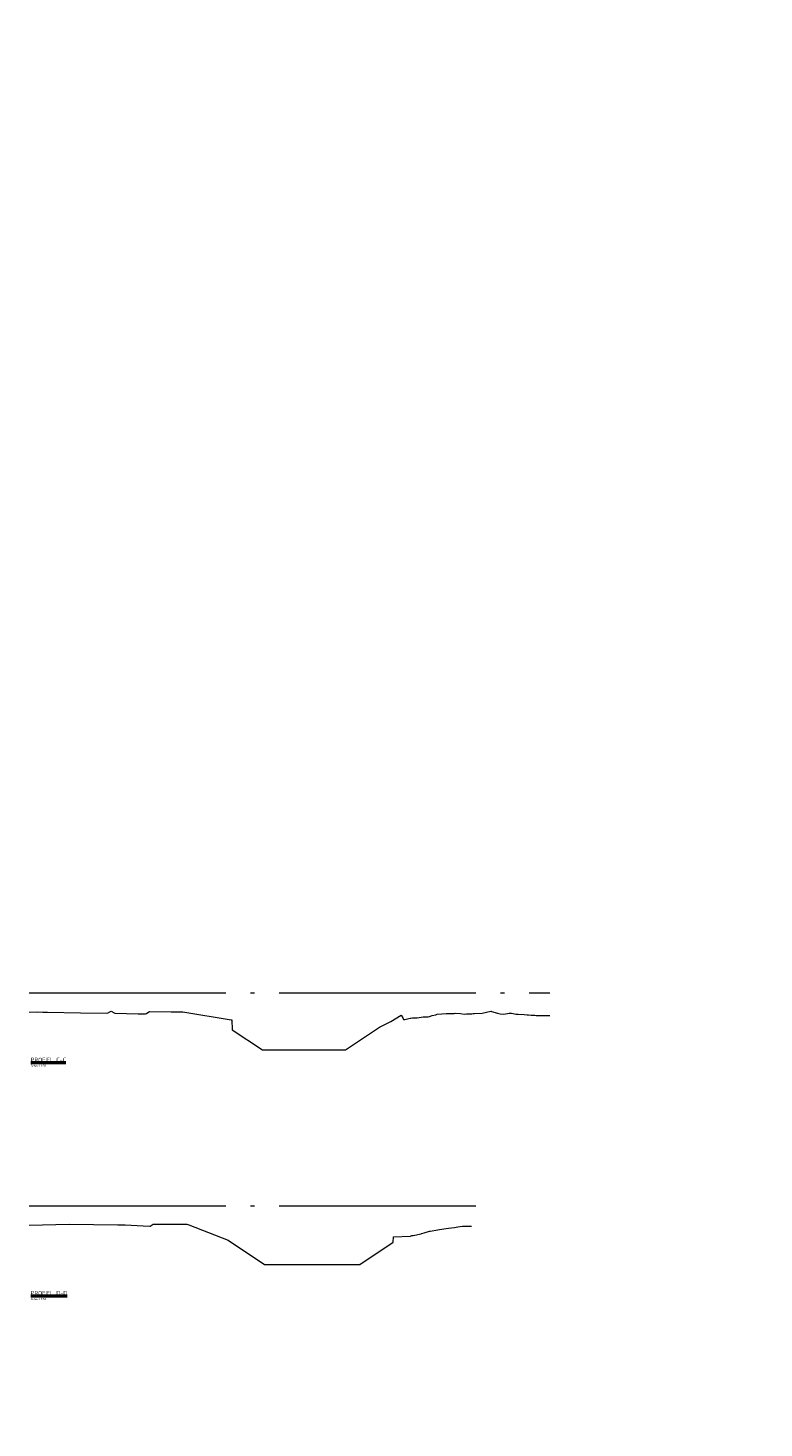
# Model space of a CAD drawing. Header units: metres. Extents: x -1 to 222837, y -2 to 853657.
# Tile 19 of 224: x 111325 to 111370, y 425608 to 425693. Entities that reach past the tile are written whole.
import ezdxf

# ---------------------------------------------------------------- set-up
doc = ezdxf.new("R2010")
doc.units = ezdxf.units.M
doc.header["$XCLIPFRAME"] = 0
doc.linetypes.add('AL-NAP_LIJN', pattern=[15.25, 12, -1.5, 0.25, -1.5])
doc.layers.add('A-LEGENDA', color=7, linetype='Continuous')
doc.layers.add('X-REF', color=7, linetype='Continuous')
for name, color, linetype, lineweight in [('A-TXT-T25', 7, 'Continuous', 25), ('A-TXT-T50', 4, 'Continuous', 50), ('B-WE-GW-MAAIVELD-GD', 93, 'Continuous', 18), ('N-WE-AM-NAP-G', 7, 'AL-NAP_LIJN', 18)]:
    doc.layers.add(name, color=color, linetype=linetype, lineweight=lineweight)
doc.styles.add('RPS_25', font='isocp.shx', dxfattribs={"height": 2.5})
doc.styles.add('RPS_50', font='isocp.shx', dxfattribs={"height": 5})
picture_1 = doc.add_image_def('image1.ecw', size_in_pixel=(400001, 250001))
picture_2 = doc.add_image_def('image2.ecw', size_in_pixel=(120000, 80000))

# ---------------------------------------------------------------- blocks, each defined once
blk = doc.blocks.new('ALG_ONDERSCHRIFT')
at = {"layer": 'A-TXT-T25', "style": 'RPS_25'}
for tag, p in [('ONDERSCHRIFT-SUBREGEL1', (2, -13)), ('ONDERSCHRIFT-SUBREGEL2', (2, -17.5))]:
    blk.add_attdef(tag, p, '', height=2.5, dxfattribs=at)
at = {"layer": 'A-TXT-T50', "style": 'RPS_50'}
blk.add_attdef('%%UONDERSCHRIFT-TITEL', (2, -7), '', height=5, dxfattribs=at)

msp = doc.modelspace()

# ---------------------------------------------------------------- linework, layer by layer
at = {"layer": 'B-WE-GW-MAAIVELD-GD', "color": 93, "linetype": 'Continuous', "lineweight": 18}
for points in [[(111325.2112, 425633.1687), (111325.723, 425633.1831), (111326.0486, 425633.1774), (111326.3342, 425633.1726), (111328.3498, 425633.1383), (111330.0005, 425633.1116), (111330.1453, 425633.1862), (111330.2284, 425633.2275), (111330.4069, 425633.1334), (111330.4495, 425633.1107), (111331.1593, 425633.0927), (111331.8752, 425633.0748), (111332.3226, 425633.0617), (111332.3255, 425633.063), (111332.3691, 425633.0953), (111332.5168, 425633.2004), (111332.5839, 425633.211), (111333.8722, 425633.1882), (111334.5828, 425633.1833), (111337.5417, 425632.703), (111337.5646, 425632.6993), (111337.5916, 425632.6949), (111337.6116, 425632.091), (111339.4428, 425630.8702), (111344.5107, 425630.8702), (111346.5906, 425632.2602), (111347.2814, 425632.6056), (111347.9133, 425632.9848), (111348.0124, 425632.8323), (111348.0506, 425632.7176), (111348.1285, 425632.725), (111348.461, 425632.8081), (111348.5059, 425632.8132), (111348.6044, 425632.817), (111348.8834, 425632.8344), (111349.0105, 425632.8446), (111349.2608, 425632.884), (111349.56, 425632.8977), (111349.6382, 425632.9157), (111349.8098, 425632.9638), (111350.0157, 425633.018), (111350.1095, 425633.0477), (111350.3931, 425633.0637), (111350.659, 425633.0864), (111350.7706, 425633.0864), (111351.0152, 425633.096), (111351.148, 425633.0995), (111351.2086, 425633.1037), (111351.5254, 425633.0816), (111351.7581, 425633.0562), (111351.9029, 425633.0609), (111352.2205, 425633.0772), (111352.3076, 425633.0817), (111352.3805, 425633.0871), (111352.8571, 425633.1185), (111353.3904, 425633.2245), (111353.4066, 425633.2288), (111353.4259, 425633.2224), (111353.7901, 425633.1026), (111353.9561, 425633.0629), (111354.1675, 425633.0508), (111354.5056, 425633.1121), (111354.5449, 425633.1143), (111354.6313, 425633.1047), (111354.9224, 425633.0567), (111355.0551, 425633.0576), (111355.4102, 425633.0208), (111355.6046, 425633.0067), (111355.6773, 425633.0022), (111355.8367, 425632.9934), (111356.0547, 425632.9806), (111356.1541, 425632.9769), (111356.4321, 425632.9732), (111356.7036, 425632.9688), (111356.8096, 425632.9665), (111356.9703, 425632.9681)], [(111352.0397, 425633.0679), (111352.2205, 425633.0772), (111352.3076, 425633.0817), (111352.3805, 425633.0871), (111352.8571, 425633.1185), (111353.3904, 425633.2245), (111353.4066, 425633.2288), (111353.4259, 425633.2224), (111353.7901, 425633.1026), (111353.9561, 425633.0629), (111354.1675, 425633.0508), (111354.5056, 425633.1121), (111354.5449, 425633.1143), (111354.6313, 425633.1047), (111354.9224, 425633.0567), (111355.0551, 425633.0576), (111355.4102, 425633.0208), (111355.6046, 425633.0067), (111355.6773, 425633.0022), (111355.8367, 425632.9934), (111356.0547, 425632.9806), (111356.1541, 425632.9769), (111356.4321, 425632.9732), (111356.7036, 425632.9688), (111356.8096, 425632.9665), (111356.9703, 425632.9681)], [(111325.2112, 425620.1834), (111327.6569, 425620.2487), (111330.6183, 425620.217), (111331.0654, 425620.2121), (111332.1812, 425620.1454), (111332.579, 425620.1217), (111332.6033, 425620.1377), (111332.7736, 425620.2507), (111334.5603, 425620.253), (111334.8365, 425620.2532), (111334.9598, 425620.2055), (111337.3561, 425619.2759), (111339.5828, 425617.7914), (111345.3932, 425617.7914), (111347.4253, 425619.1462), (111347.4353, 425619.4707), (111348.4735, 425619.5119), (111348.5667, 425619.5621), (111348.642, 425619.5646), (111349.1264, 425619.6707), (111349.1446, 425619.6761), (111349.305, 425619.7223), (111349.6472, 425619.8233), (111349.6861, 425619.8313), (111350.1498, 425619.9002), (111350.2458, 425619.9156), (111350.6524, 425619.9961), (111350.8056, 425620.0078), (111351.155, 425620.0439), (111351.3653, 425620.0786), (111351.6576, 425620.1243), (111351.925, 425620.1245), (111352.1602, 425620.1298), (111352.1992, 425620.1247)]]:
    msp.add_lwpolyline(points, dxfattribs=at)
at = {"layer": 'N-WE-AM-NAP-G'}
for p, q in [((111325.2112, 425634.3602), (111356.9703, 425634.3602)), ((111325.2112, 425621.3714), (111352.552, 425621.3714))]:
    msp.add_line(p, q, dxfattribs=at)

# ---------------------------------------------------------------- block references
at = {"layer": 'A-LEGENDA', "xscale": 0.05, "yscale": 0.05, "zscale": 0.05}
for p, values in [((111325.2112, 425630.4947), {'%%UONDERSCHRIFT-TITEL': '%%uPROFIEL C-C', 'ONDERSCHRIFT-SUBREGEL1': 'Schaal 1:50'}), ((111325.2112, 425616.2788), {'%%UONDERSCHRIFT-TITEL': '%%uPROFIEL D-D', 'ONDERSCHRIFT-SUBREGEL1': 'Schaal 1:50'})]:
    msp.add_blockref('ALG_ONDERSCHRIFT', p, dxfattribs=at).add_auto_attribs(values)

# ---------------------------------------------------------------- pictures from other files: only their frames are drawn
at = {"layer": 'X-REF'}
image = msp.add_image(picture_1, insert=(100000.0001, 424999.9001), size_in_units=(40000, 25000.0375), dxfattribs=at)
image.set_boundary_path([(93497.8255, 208977.5368), (156894.5073, 250000.5)])
image = msp.add_image(picture_2, insert=(109499.5231, 424999.9595), size_in_units=(6001.8618, 4001.2412), dxfattribs=at)
image.dxf.flags = 7

doc.saveas('drawing.dxf')
